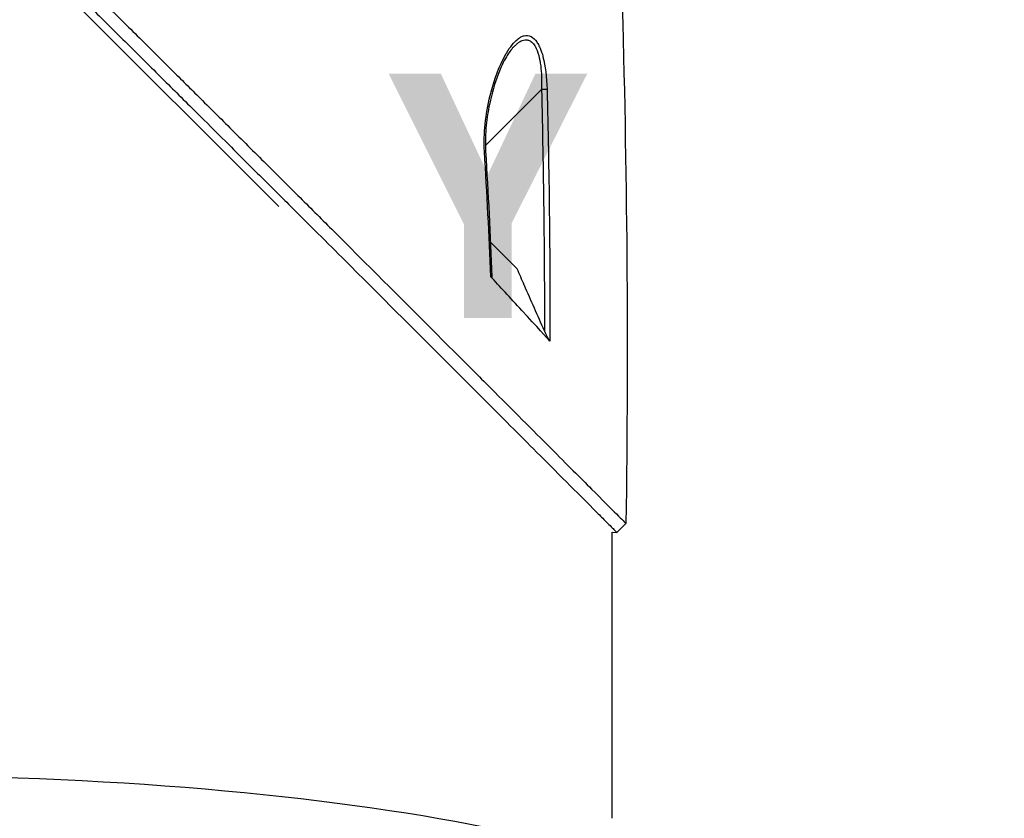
# Model space of a CAD drawing. Header units: millimetres. Extents: x 0 to 4378, y 0 to 2376.
# Tile 111 of 256: x 1657 to 1735, y 702 to 765. Entities that reach past the tile are written whole.
import ezdxf

# ---------------------------------------------------------------- set-up
doc = ezdxf.new("R2010")
doc.units = ezdxf.units.MM
doc.header["$LTSCALE"] = 0.2
doc.layers.add('07_Special Line2', color=76, linetype='Continuous')
doc.layers.add('13_After Rev.Num.', color=6, linetype='Continuous')
doc.styles.add('Rainbow-5.0 Style', font='malgunsl.ttf')
doc.dimstyles.new('Rainbow-5.0 Style', dxfattribs={"dimtxt": 4, "dimasz": 2.5, "dimexe": 1, "dimexo": 1, "dimgap": 1, "dimtad": 1, "dimdsep": 46, "dimtxsty": 'Rainbow-5.0 Style', "dimcen": 0, "dimclrd": 251, "dimclre": 251, "dimclrt": 7, "dimazin": 3, "dimtp": 0.1, "dimtm": 0.1, "dimtfac": 0.61, "dimtmove": 0, "dimatfit": 3, "dimfxl": 1, "dimlwd": -1, "dimlwe": -1, "dimarcsym": 1})

# ---------------------------------------------------------------- blocks, each defined once
blk = doc.blocks.new('*D144')
at = {"color": 251, "linetype": 'ByBlock', "transparency": 16777216}
for p, q in [((1649.046, 771.457), (1818.696, 771.457)), ((1814.696, 612.257), (1814.696, 761.457)), ((1735.477, 602.257), (1818.696, 602.257))]:
    blk.add_line(p, q, dxfattribs=at)
at = {"color": 251, "transparency": 16777216}
for points in [[(1813.029, 761.457), (1816.362, 761.457), (1814.696, 771.457)], [(1813.029, 612.257), (1816.362, 612.257), (1814.696, 602.257)]]:
    blk.add_solid(points, dxfattribs=at)
at = {"layer": 'Defpoints', "color": 0, "transparency": 16777216}
for p in [(1645.046, 771.457), (1814.696, 771.457), (1731.477, 602.257)]:
    blk.add_point(p, dxfattribs=at)
at = {"color": 7, "transparency": 16777216, "insert": (1802.38, 686.857), "char_height": 16, "attachment_point": 5, "rotation": 90, "style": 'Rainbow-5.0 Style'}
blk.add_mtext('169.2', dxfattribs=at)
blk = doc.blocks.new('Blk$A47R2-4W24B')
for p, q in [((-30.658, 211.045), (32.788, 147.599)), ((53.398, 158.5), (53.398, 158.5)), ((53.738, 158.5), (53.74, 158.5)), ((53.447, 156.792), (49.036, 152.381)), ((48.947, 152.292), (48.947, 152.292)), ((49.431, 144.79), (51.528, 142.694)), ((59.372, 121.972), (60.079, 122.679)), ((59, 99.5), (59, 122.001)), ((59, 122.001), (59.372, 121.972))]:
    blk.add_line(p, q)
for centre, major_axis, ratio, start_param, end_param in [((53.435, 156.78), (-0.5, -0.012), 0.024071, 3.598315, 4.687114), ((48.555, 151.9), (0.499, 0.029), 0.0232, 5.671142, 6.283186)]:
    blk.add_ellipse(centre, major_axis=major_axis, ratio=ratio, start_param=start_param, end_param=end_param)
for points, knots in [([(-27.102, 209.471), (-27.09, 209.459), (-26.939, 209.308), (-26.865, 209.233), (-26.805, 209.174), (-26.627, 208.995), (-26.507, 208.875), (-26.148, 208.516), (-25.908, 208.275), (-25.184, 207.55), (-24.697, 207.063), (-23.224, 205.588), (-22.226, 204.59), (-20.972, 203.337), (-20.722, 203.086), (-20.152, 202.516), (-19.826, 202.191), (-18.905, 201.27), (-18.295, 200.661), (-17.558, 199.925), (-17.435, 199.803), (-17.203, 199.571), (-17.094, 199.461), (-15.811, 198.181), (-14.625, 196.997), (-12.743, 195.12), (-12.055, 194.435), (-10.575, 192.96), (-9.78, 192.168), (-6.855, 189.255), (-4.699, 187.11), (-1.804, 184.235), (-1.083, 183.519), (-0.252, 182.695), (-0.145, 182.589), (0.042, 182.404), (0.127, 182.319), (0.298, 182.15), (0.386, 182.063), (0.59, 181.861), (0.702, 181.749), (0.903, 181.551), (0.987, 181.468), (1.194, 181.263), (1.318, 181.14), (1.546, 180.915), (1.649, 180.813), (2.286, 180.182), (2.821, 179.653), (4.053, 178.436), (4.749, 177.747), (6.153, 176.361), (6.861, 175.663), (8.019, 174.521), (8.473, 174.074), (9.028, 173.526), (9.131, 173.425), (9.422, 173.137), (9.611, 172.951), (10.256, 172.314), (10.716, 171.86), (11.42, 171.165), (11.669, 170.92), (12.001, 170.591), (12.087, 170.506), (12.219, 170.376), (12.263, 170.333), (12.405, 170.192), (12.506, 170.092), (12.757, 169.844), (12.914, 169.689), (13.261, 169.345), (13.446, 169.162), (13.812, 168.8), (13.992, 168.622), (14.234, 168.382), (14.293, 168.324), (14.503, 168.116), (14.659, 167.961), (15.049, 167.575), (15.271, 167.356), (15.659, 166.972), (15.823, 166.808), (16.151, 166.483), (16.317, 166.318), (16.744, 165.895), (17.001, 165.641), (17.452, 165.195), (17.639, 165.009), (17.968, 164.683), (18.109, 164.543), (18.322, 164.332), (18.394, 164.261), (18.671, 163.987), (18.875, 163.784), (20.001, 162.668), (20.919, 161.757), (22.819, 159.872), (23.803, 158.895), (25.161, 157.547), (25.542, 157.168), (26.106, 156.607), (26.289, 156.425), (26.905, 155.813), (27.341, 155.38), (28.219, 154.507), (28.664, 154.064), (30.073, 152.664), (31.029, 151.712), (32.755, 149.993), (33.528, 149.224), (35.189, 147.569), (36.076, 146.685), (37.656, 145.109), (38.353, 144.414), (41.696, 141.078), (44.225, 138.551), (47.062, 135.713), (47.558, 135.218), (48.513, 134.262), (48.975, 133.8), (51.178, 131.595), (52.778, 129.993), (54.809, 127.959), (55.398, 127.369), (56.464, 126.301), (56.944, 125.821), (58.218, 124.543), (58.878, 123.882), (59.559, 123.2), (59.733, 123.026), (60.004, 122.754), (60.079, 122.679), (60.079, 122.679)], [-6.229962, -6.229962, -6.229962, -6.229962, -6.227864, -6.227864, -6.219552, -6.219552, -6.202929, -6.202929, -6.16968, -6.16968, -6.103208, -6.103208, -5.970065, -5.970065, -5.937453, -5.937453, -5.895346, -5.895346, -5.816119, -5.816119, -5.800362, -5.800362, -5.786281, -5.786281, -5.635887, -5.635887, -5.550128, -5.550128, -5.451964, -5.451964, -5.19041, -5.19041, -5.103809, -5.103809, -5.091041, -5.091041, -5.081268, -5.081268, -5.070806, -5.070806, -5.057101, -5.057101, -5.047416, -5.047416, -5.032993, -5.032993, -5.021064, -5.021064, -4.959513, -4.959513, -4.879662, -4.879662, -4.798866, -4.798866, -4.746913, -4.746913, -4.735039, -4.735039, -4.713278, -4.713278, -4.660559, -4.660559, -4.631405, -4.631405, -4.620962, -4.620962, -4.61581, -4.61581, -4.603824, -4.603824, -4.585775, -4.585775, -4.565126, -4.565126, -4.545061, -4.545061, -4.538129, -4.538129, -4.518662, -4.518662, -4.489931, -4.489931, -4.468034, -4.468034, -4.446173, -4.446173, -4.412022, -4.412022, -4.38742, -4.38742, -4.368644, -4.368644, -4.359076, -4.359076, -4.331844, -4.331844, -4.208918, -4.208918, -4.076245, -4.076245, -4.023995, -4.023995, -3.998904, -3.998904, -3.939656, -3.939656, -3.878964, -3.878964, -3.746371, -3.746371, -3.637173, -3.637173, -3.509455, -3.509455, -3.406658, -3.406658, -3.009825, -3.009825, -2.924337, -2.924337, -2.84138, -2.84138, -2.519502, -2.519502, -2.374871, -2.374871, -2.235834, -2.235834, -1.965462, -1.965462, -1.83333, -1.83333, -1.674568, -1.674568, -1.674568, -1.674568]), ([(-27.809, 208.764), (-27.774, 208.729), (-27.473, 208.428), (-26.804, 207.757), (-26.551, 207.503), (-25.787, 206.739), (-25.273, 206.224), (-23.717, 204.667), (-22.66, 203.609), (-21.292, 202.242), (-20.989, 201.939), (-20.329, 201.28), (-19.976, 200.927), (-18.672, 199.624), (-17.717, 198.671), (-16.209, 197.166), (-15.656, 196.614), (-13.619, 194.582), (-12.118, 193.086), (-7.639, 188.624), (-2.045, 183.058), (3.894, 177.187), (5.221, 175.876), (7.206, 173.918), (7.863, 173.271), (8.777, 172.37), (9.035, 172.114), (9.8, 171.359), (10.305, 170.861), (10.97, 170.204), (11.126, 170.05), (11.394, 169.786), (11.502, 169.678), (11.715, 169.468), (11.819, 169.365), (12.028, 169.159), (12.136, 169.052), (12.66, 168.533), (13.075, 168.122), (13.937, 167.269), (14.382, 166.828), (15.652, 165.57), (16.477, 164.753), (18.116, 163.129), (18.93, 162.321), (20.596, 160.669), (21.446, 159.825), (23.176, 158.109), (24.058, 157.233), (25.395, 155.904), (25.854, 155.448), (27.084, 154.226), (27.839, 153.475), (29.446, 151.877), (30.291, 151.036), (31.947, 149.387), (32.759, 148.578), (34.336, 147.007), (35.104, 146.242), (37.323, 144.029), (38.756, 142.6), (42.731, 138.631), (45.182, 136.181), (47.858, 133.504), (48.289, 133.072), (50.296, 131.064), (51.758, 129.6), (55.022, 126.331), (56.608, 124.743), (57.974, 123.374), (58.215, 123.132), (58.736, 122.61), (58.974, 122.372), (59.292, 122.053), (59.372, 121.973), (59.372, 121.972)], [0.000001, 0.000001, 0.000001, 0.000001, 0.0174896, 0.0174896, 0.0280641, 0.0280641, 0.0492044, 0.0492044, 0.0915833, 0.0915833, 0.103829, 0.103829, 0.1177045, 0.1177045, 0.1548929, 0.1548929, 0.1762617, 0.1762617, 0.2332292, 0.2332292, 0.3447473, 0.3447473, 0.3768428, 0.3768428, 0.3928613, 0.3928613, 0.3992061, 0.3992061, 0.4115742, 0.4115742, 0.4153435, 0.4153435, 0.4181398, 0.4181398, 0.4207138, 0.4207138, 0.4231441, 0.4231441, 0.4328041, 0.4328041, 0.443145, 0.443145, 0.4624048, 0.4624048, 0.4815797, 0.4815797, 0.5018181, 0.5018181, 0.5229618, 0.5229618, 0.5340035, 0.5340035, 0.5527188, 0.5527188, 0.5738832, 0.5738832, 0.5945831, 0.5945831, 0.6145009, 0.6145009, 0.6528362, 0.6528362, 0.7241388, 0.7241388, 0.7381113, 0.7381113, 0.7906485, 0.7906485, 0.8696683, 0.8696683, 0.8893857, 0.8893857, 0.91901, 0.91901, 0.9486615, 0.9486615, 0.9486615, 0.9486615]), ([(48.964, 151.917), (48.879, 153.34), (49.037, 154.795), (49.41, 156.327), (49.726, 157.62), (50.131, 158.678), (50.61, 159.517), (50.637, 159.565), (50.664, 159.612), (50.692, 159.659), (50.989, 160.155), (51.283, 160.52), (51.575, 160.751), (51.667, 160.823), (51.752, 160.881), (51.832, 160.925), (51.919, 160.973), (52.003, 161.007), (52.085, 161.026), (52.261, 161.067), (52.441, 161.042), (52.626, 160.951), (52.789, 160.872), (52.938, 160.733), (53.075, 160.535), (53.102, 160.495), (53.129, 160.453), (53.156, 160.409), (53.219, 160.302), (53.279, 160.182), (53.335, 160.049), (53.377, 159.949), (53.418, 159.839), (53.458, 159.719), (53.497, 159.598), (53.532, 159.48), (53.562, 159.363), (53.753, 158.631), (53.86, 157.775), (53.884, 156.796)], [0, 0, 0, 0, 0.25, 0.25, 0.25, 0.4865055, 0.4865055, 0.4865055, 0.5, 0.5, 0.5, 0.625, 0.625, 0.625, 0.65625, 0.65625, 0.65625, 0.6875, 0.6875, 0.6875, 0.75, 0.75, 0.75, 0.8021419, 0.8021419, 0.8021419, 0.8125, 0.8125, 0.8125, 0.8375, 0.8375, 0.8375, 0.85625, 0.85625, 0.85625, 0.875, 0.875, 0.875, 0.9999999, 0.9999999, 0.9999999, 0.9999999]), ([(51.421, 160.29), (51.483, 160.349), (51.541, 160.403), (51.597, 160.45), (51.653, 160.497), (51.711, 160.541), (51.774, 160.579), (51.857, 160.628), (51.967, 160.684), (52.151, 160.7), (52.162, 160.701), (52.172, 160.702), (52.183, 160.702), (52.232, 160.704), (52.276, 160.701), (52.315, 160.695), (52.351, 160.69), (52.387, 160.681), (52.422, 160.67), (52.511, 160.64), (52.596, 160.592), (52.676, 160.526), (52.767, 160.45), (52.849, 160.352), (52.922, 160.234), (52.936, 160.21), (52.951, 160.185), (52.965, 160.159), (53.064, 159.975), (53.152, 159.747), (53.224, 159.479), (53.288, 159.238), (53.342, 158.96), (53.381, 158.648), (53.445, 158.132), (53.474, 157.507), (53.447, 156.792)], [-0.9529877, -0.9529877, -0.9529877, -0.9529877, -0.9022408, -0.9022408, -0.9022408, -0.8514938, -0.8514938, -0.8514938, -0.75, -0.75, -0.75, -0.7421865, -0.7421865, -0.7421865, -0.705, -0.705, -0.705, -0.675, -0.675, -0.675, -0.6, -0.6, -0.6, -0.5168612, -0.5168612, -0.5168612, -0.5, -0.5, -0.5, -0.375, -0.375, -0.375, -0.25, -0.25, -0.25, -0.0000001, -0.0000001, -0.0000001, -0.0000001]), ([(51.244, 160.138), (51.056, 159.937), (50.867, 159.668), (50.462, 158.978), (50.25, 158.53), (49.774, 157.314), (49.536, 156.49), (49.249, 155.102), (49.162, 154.555), (49.038, 153.323), (49.013, 152.621), (49.054, 151.929)], [0, 0, 0, 0, 0.1427344, 0.1427344, 0.3278478, 0.3278478, 0.6093621, 0.6093621, 0.7814093, 0.7814093, 0.9894028, 0.9894028, 0.9894028, 0.9894028]), ([(53.676, 137.835), (53.413, 138.429), (53.15, 139.023), (52.625, 140.211), (52.362, 140.805), (52.099, 141.399), (52.097, 141.405), (52.094, 141.41), (52.092, 141.416), (51.904, 141.842), (51.716, 142.268), (51.528, 142.694)], [-0.3898017, -0.3898017, -0.3898017, -0.3898017, -0.1949013, -0.1949013, 0, 0, 0, 0.0018086, 0.0018086, 0.0018086, 0.14148, 0.14148, 0.14148, 0.14148]), ([(49.552, 142.072), (49.552, 142.056), (49.551, 142.043), (49.543, 142.027), (49.537, 142.023), (49.52, 142.026), (49.511, 142.031), (49.489, 142.048), (49.477, 142.06), (49.465, 142.073)], [0.18466179, 0.18466179, 0.18466179, 0.18466179, 0.20109399, 0.20109399, 0.21736929, 0.21736929, 0.23156221, 0.23156221, 0.24608538, 0.24608538, 0.24608538, 0.24608538]), ([(54.113, 137.001), (53.867, 137.272), (53.106, 138.118), (50.988, 140.428), (50.115, 141.361), (49.465, 142.073)], [0.000001, 0.000001, 0.000001, 0.000001, 0.1867187, 0.1867187, 0.3309926, 0.3309926, 0.3309926, 0.3309926]), ([(54.113, 137.001), (54.101, 137.015), (54.087, 137.033), (54.057, 137.078), (54.039, 137.106), (53.983, 137.2), (53.938, 137.283), (53.823, 137.512), (53.751, 137.665), (53.676, 137.835)], [0.00000001, 0.00000001, 0.00000001, 0.00000001, 0.00934531, 0.00934531, 0.02070119, 0.02070119, 0.04610095, 0.04610095, 0.07967024, 0.07967024, 0.07967024, 0.07967024])]:
    blk.add_open_spline(points, degree=3, knots=knots)
for points in [[(57.791, 206.499), (59.548, 178.604), (60.52, 150.626), (60.079, 122.679)], [(51.255, 160.127), (51.319, 160.191), (51.374, 160.246), (51.421, 160.29)], [(53.447, 156.792), (53.601, 150.473), (53.68, 144.154), (53.676, 137.835)], [(53.884, 156.796), (54.037, 150.533), (54.125, 143.908), (54.113, 137.001)], [(49.465, 142.073), (49.326, 145.356), (49.159, 148.637), (48.964, 151.917)], [(49.054, 151.929), (49.248, 148.645), (49.413, 145.359), (49.552, 142.072)]]:
    blk.add_open_spline(points, degree=3)
blk = doc.blocks.new('Blk$L1P0-3O23B')
blk.add_ellipse((0, 0), major_axis=(69.345, 0), ratio=0.201954)
blk = doc.blocks.new('A$Ceda57245')
at = {"layer": '07_Special Line2', "insert": (34.529, -17.308), "char_height": 16, "attachment_point": 4, "style": 'Rainbow-5.0 Style'}
blk.add_mtext('{\\fMalgun Gothic Semilight|b1|i0|c129|p50;Y}', dxfattribs=at)

msp = doc.modelspace()

# ---------------------------------------------------------------- block references
msp.add_blockref('Blk$A47R2-4W24B', (1645.046, 602.257))
at = {"xscale": 1.2, "yscale": 1.2, "zscale": 1.2}
msp.add_blockref('A$Ceda57245', (1645.046, 771.457), dxfattribs=at)
at = {"layer": '13_After Rev.Num.'}
msp.add_blockref('Blk$L1P0-3O23B', (1645.046, 691.161), dxfattribs=at)

# ---------------------------------------------------------------- dimensions: what is measured, and where the dimension line sits
dim = msp.add_linear_dim(base=(1814.696, 771.457), p1=(1731.477, 602.257), p2=(1645.046, 771.457), angle=90, dimstyle='Rainbow-5.0 Style', override={"dimscale": 4})
dim.commit()
dim.dimension.update_dxf_attribs({"geometry": '*D144', "text_midpoint": (1802.38, 686.857)})

# ---------------------------------------------------------------- leaders
at = {"annotation_type": 0, "has_hookline": 1, "hookline_direction": 0, "text_width": 41.92}
msp.add_leader([(1645.046, 602.757), (1851.059, 741.166), (1863.559, 741.166)], dimstyle='Rainbow-5.0 Style', override={"dimscale": 5, "dimgap": 1, "dimtad": 1}, dxfattribs=at)

doc.saveas('drawing.dxf')
